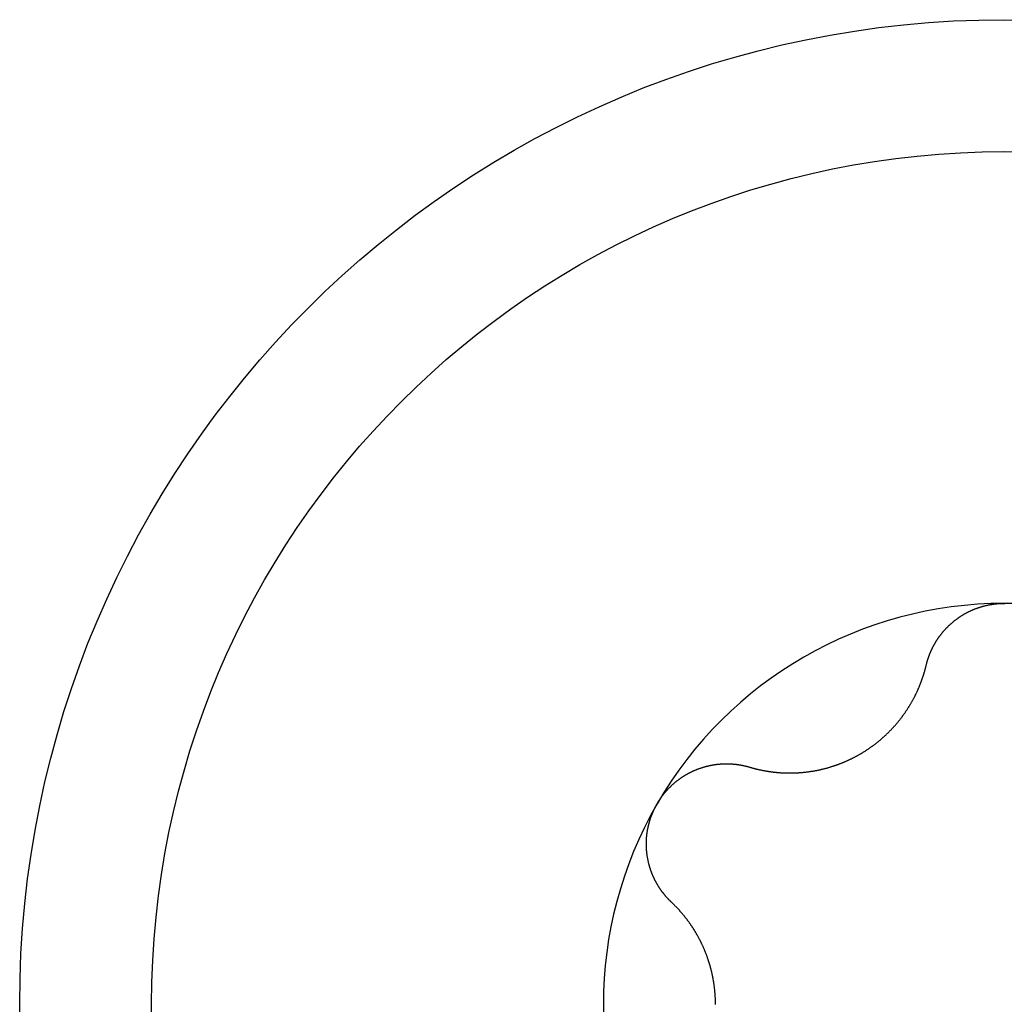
# Model space of a CAD drawing. Extents: x 1107 to 4046, y 937 to 3355.
# Tile 151 of 256: x 2147.13 to 2151.98, y 1405.68 to 1410.53. Entities that reach past the tile are written whole.
import ezdxf

# ---------------------------------------------------------------- set-up
doc = ezdxf.new("R2010")
doc.units = 0
doc.layers.add('KF_VIDA_L___C_TOP', color=7, linetype='CONTINUOUS')

# ---------------------------------------------------------------- blocks, each defined once
blk = doc.blocks.new('KF_VIDA_L___C_TOP')
at = {"layer": 'KF_VIDA_L___C_TOP'}
for points in [[(-35.3843, -9.3288, 0), (-35.3839, -9.3269, 0), (-35.3834, -9.325, 0), (-35.3829, -9.3231, 0), (-35.3824, -9.3212, 0), (-35.3819, -9.3193, 0), (-35.3814, -9.3173, 0), (-35.3809, -9.3154, 0), (-35.3804, -9.3135, 0), (-35.3798, -9.3116, 0), (-35.3793, -9.3097, 0), (-35.3787, -9.3078, 0), (-35.3781, -9.3059, 0), (-35.3776, -9.304, 0), (-35.377, -9.3021, 0), (-35.3764, -9.3002, 0), (-35.3758, -9.2983, 0), (-35.3751, -9.2964, 0), (-35.3745, -9.2945, 0), (-35.3739, -9.2927, 0), (-35.3732, -9.2908, 0), (-35.3726, -9.2889, 0), (-35.3719, -9.287, 0), (-35.3712, -9.2852, 0), (-35.3705, -9.2833, 0), (-35.3698, -9.2814, 0), (-35.3691, -9.2796, 0), (-35.3684, -9.2777, 0), (-35.3677, -9.2759, 0), (-35.367, -9.274, 0), (-35.3662, -9.2722, 0), (-35.3655, -9.2703, 0), (-35.3647, -9.2685, 0), (-35.3639, -9.2667, 0), (-35.3632, -9.2648, 0), (-35.3624, -9.263, 0), (-35.3616, -9.2612, 0), (-35.3608, -9.2593, 0), (-35.3599, -9.2575, 0), (-35.3591, -9.2557, 0), (-35.3583, -9.2539, 0), (-35.3574, -9.2521, 0), (-35.3566, -9.2503, 0), (-35.3557, -9.2485, 0), (-35.3549, -9.2467, 0), (-35.354, -9.2449, 0), (-35.3531, -9.2432, 0), (-35.3522, -9.2414, 0), (-35.3513, -9.2396, 0), (-35.3504, -9.2378, 0), (-35.3495, -9.2361, 0), (-35.3485, -9.2343, 0), (-35.3476, -9.2326, 0), (-35.3467, -9.2308, 0), (-35.3457, -9.2291, 0), (-35.3447, -9.2273, 0), (-35.3438, -9.2256, 0), (-35.3428, -9.2239, 0), (-35.3418, -9.2222, 0), (-35.3408, -9.2204, 0), (-35.3398, -9.2187, 0), (-35.3388, -9.217, 0), (-35.3378, -9.2153, 0), (-35.3367, -9.2136, 0), (-35.3357, -9.2119, 0), (-35.3347, -9.2103, 0), (-35.3336, -9.2086, 0), (-35.3325, -9.2069, 0), (-35.3315, -9.2052, 0), (-35.3304, -9.2036, 0), (-35.3293, -9.2019, 0), (-35.3282, -9.2003, 0), (-35.3271, -9.1987, 0), (-35.326, -9.197, 0), (-35.3249, -9.1954, 0), (-35.3238, -9.1938, 0), (-35.3226, -9.1921, 0), (-35.3215, -9.1905, 0), (-35.3204, -9.1889, 0), (-35.3192, -9.1873, 0), (-35.318, -9.1858, 0), (-35.3169, -9.1842, 0), (-35.3157, -9.1826, 0), (-35.3145, -9.181, 0), (-35.3133, -9.1795, 0), (-35.3121, -9.1779, 0), (-35.3109, -9.1763, 0), (-35.3097, -9.1748, 0), (-35.3084, -9.1733, 0), (-35.3072, -9.1717, 0), (-35.306, -9.1702, 0), (-35.3047, -9.1686, 0), (-35.3034, -9.1671, 0), (-35.3021, -9.1656, 0), (-35.3008, -9.1641, 0), (-35.2995, -9.1625, 0), (-35.2982, -9.161, 0), (-35.2969, -9.1595, 0), (-35.2956, -9.158, 0), (-35.2942, -9.1565, 0), (-35.2929, -9.155, 0), (-35.2915, -9.1535, 0), (-35.2901, -9.152, 0), (-35.2887, -9.1506, 0), (-35.2874, -9.1491, 0), (-35.2859, -9.1476, 0), (-35.2845, -9.1461, 0), (-35.2831, -9.1447, 0), (-35.2817, -9.1432, 0), (-35.2802, -9.1418, 0), (-35.2788, -9.1403, 0), (-35.2773, -9.1389, 0), (-35.2759, -9.1374, 0), (-35.2744, -9.136, 0), (-35.2729, -9.1346, 0), (-35.2714, -9.1332, 0), (-35.2699, -9.1318, 0), (-35.2684, -9.1303, 0), (-35.2668, -9.1289, 0), (-35.2653, -9.1275, 0), (-35.2638, -9.1262, 0), (-35.2622, -9.1248, 0), (-35.2607, -9.1234, 0), (-35.2591, -9.122, 0), (-35.2575, -9.1207, 0), (-35.2559, -9.1193, 0), (-35.2543, -9.118, 0), (-35.2527, -9.1166, 0), (-35.2511, -9.1153, 0), (-35.2495, -9.114, 0), (-35.2479, -9.1126, 0), (-35.2462, -9.1113, 0), (-35.2446, -9.11, 0), (-35.2429, -9.1087, 0), (-35.2413, -9.1074, 0), (-35.2396, -9.1061, 0), (-35.2379, -9.1049, 0), (-35.2362, -9.1036, 0), (-35.2345, -9.1023, 0), (-35.2328, -9.1011, 0), (-35.2311, -9.0998, 0), (-35.2294, -9.0986, 0), (-35.2277, -9.0974, 0), (-35.2259, -9.0961, 0), (-35.2242, -9.0949, 0), (-35.2225, -9.0937, 0), (-35.2207, -9.0925, 0), (-35.2189, -9.0913, 0), (-35.2172, -9.0901, 0), (-35.2154, -9.089, 0), (-35.2136, -9.0878, 0), (-35.2118, -9.0867, 0), (-35.21, -9.0855, 0), (-35.2082, -9.0844, 0), (-35.2064, -9.0833, 0), (-35.2046, -9.0822, 0), (-35.2027, -9.081, 0), (-35.2009, -9.0799, 0), (-35.199, -9.0789, 0), (-35.1972, -9.0778, 0), (-35.1953, -9.0767, 0), (-35.1935, -9.0756, 0), (-35.1916, -9.0746, 0), (-35.1897, -9.0736, 0), (-35.1878, -9.0725, 0), (-35.186, -9.0715, 0), (-35.1841, -9.0705, 0), (-35.1822, -9.0695, 0), (-35.1802, -9.0685, 0), (-35.1783, -9.0675, 0), (-35.1764, -9.0666, 0), (-35.1745, -9.0656, 0), (-35.1725, -9.0647, 0), (-35.1706, -9.0637, 0), (-35.1687, -9.0628, 0), (-35.1667, -9.0619, 0), (-35.1647, -9.061, 0), (-35.1628, -9.0601, 0), (-35.1608, -9.0592, 0), (-35.1588, -9.0584, 0), (-35.1568, -9.0575, 0), (-35.1549, -9.0567, 0), (-35.1529, -9.0558, 0), (-35.1509, -9.055, 0), (-35.1489, -9.0542, 0), (-35.1469, -9.0534, 0), (-35.1449, -9.0526, 0), (-35.1428, -9.0518, 0), (-35.1408, -9.051, 0), (-35.1388, -9.0503, 0), (-35.1368, -9.0495, 0), (-35.1347, -9.0488, 0), (-35.1327, -9.048, 0), (-35.1307, -9.0473, 0), (-35.1286, -9.0466, 0), (-35.1266, -9.0459, 0), (-35.1245, -9.0452, 0), (-35.1224, -9.0446, 0), (-35.1204, -9.0439, 0), (-35.1183, -9.0433, 0), (-35.1163, -9.0426, 0), (-35.1142, -9.042, 0), (-35.1121, -9.0414, 0), (-35.11, -9.0408, 0), (-35.1079, -9.0402, 0), (-35.1059, -9.0396, 0), (-35.1038, -9.039, 0), (-35.1017, -9.0385, 0), (-35.0996, -9.0379, 0), (-35.0975, -9.0374, 0), (-35.0954, -9.0368, 0), (-35.0933, -9.0363, 0), (-35.0912, -9.0358, 0), (-35.0891, -9.0353, 0), (-35.087, -9.0349, 0), (-35.0849, -9.0344, 0), (-35.0828, -9.0339, 0), (-35.0807, -9.0335, 0), (-35.0785, -9.033, 0), (-35.0764, -9.0326, 0), (-35.0743, -9.0322, 0), (-35.0722, -9.0318, 0), (-35.0701, -9.0314, 0), (-35.068, -9.031, 0), (-35.0658, -9.0306, 0), (-35.0637, -9.0303, 0), (-35.0616, -9.0299, 0), (-35.0595, -9.0296, 0), (-35.0573, -9.0293, 0), (-35.0552, -9.029, 0), (-35.0531, -9.0287, 0), (-35.0509, -9.0284, 0), (-35.0488, -9.0281, 0), (-35.0467, -9.0279, 0), (-35.0446, -9.0276, 0), (-35.0424, -9.0274, 0), (-35.0403, -9.0271, 0), (-35.0382, -9.0269, 0), (-35.0361, -9.0267, 0), (-35.0339, -9.0265, 0), (-35.0318, -9.0263, 0), (-35.0297, -9.0262, 0), (-35.0275, -9.026, 0), (-35.0254, -9.0259, 0), (-35.0233, -9.0257, 0), (-35.0212, -9.0256, 0), (-35.019, -9.0255, 0), (-35.0169, -9.0254, 0), (-35.0148, -9.0253, 0), (-35.0127, -9.0252, 0), (-35.0106, -9.0252, 0), (-35.0084, -9.0251, 0), (-35.0063, -9.0251, 0), (-35.0042, -9.025, 0), (-35.0021, -9.025, 0), (-35, -9.025, 0)], [(-35, -9.025, 0), (-34.9979, -9.025, 0)], [(-36.2551, -9.8316, 0), (-36.2528, -9.8323, 0), (-36.2505, -9.8329, 0), (-36.2481, -9.8336, 0), (-36.2458, -9.8343, 0), (-36.2435, -9.8349, 0), (-36.2412, -9.8356, 0), (-36.2389, -9.8362, 0), (-36.2365, -9.8369, 0), (-36.2342, -9.8375, 0), (-36.2319, -9.8381, 0), (-36.2295, -9.8387, 0), (-36.2272, -9.8393, 0), (-36.2249, -9.8399, 0), (-36.2225, -9.8405, 0), (-36.2202, -9.841, 0), (-36.2178, -9.8416, 0), (-36.2155, -9.8421, 0), (-36.2132, -9.8427, 0), (-36.2108, -9.8432, 0), (-36.2085, -9.8438, 0), (-36.2061, -9.8443, 0), (-36.2038, -9.8448, 0), (-36.2014, -9.8453, 0), (-36.1991, -9.8458, 0), (-36.1967, -9.8463, 0), (-36.1944, -9.8468, 0), (-36.192, -9.8472, 0), (-36.1897, -9.8477, 0), (-36.1873, -9.8482, 0), (-36.185, -9.8486, 0), (-36.1826, -9.849, 0), (-36.1802, -9.8495, 0), (-36.1779, -9.8499, 0), (-36.1755, -9.8503, 0), (-36.1732, -9.8507, 0), (-36.1708, -9.8511, 0), (-36.1685, -9.8515, 0), (-36.1661, -9.8519, 0), (-36.1638, -9.8523, 0), (-36.1614, -9.8526, 0), (-36.159, -9.853, 0), (-36.1567, -9.8533, 0), (-36.1543, -9.8537, 0), (-36.152, -9.854, 0), (-36.1496, -9.8543, 0), (-36.1473, -9.8546, 0), (-36.1449, -9.855, 0), (-36.1426, -9.8552, 0), (-36.1402, -9.8555, 0), (-36.1379, -9.8558, 0), (-36.1355, -9.8561, 0), (-36.1332, -9.8564, 0), (-36.1308, -9.8566, 0), (-36.1285, -9.8569, 0), (-36.1261, -9.8571, 0), (-36.1238, -9.8573, 0), (-36.1214, -9.8576, 0), (-36.1191, -9.8578, 0), (-36.1167, -9.858, 0), (-36.1144, -9.8582, 0), (-36.1121, -9.8584, 0), (-36.1097, -9.8586, 0), (-36.1074, -9.8587, 0), (-36.105, -9.8589, 0), (-36.1027, -9.8591, 0), (-36.1004, -9.8592, 0), (-36.098, -9.8594, 0), (-36.0957, -9.8595, 0), (-36.0933, -9.8596, 0), (-36.091, -9.8597, 0), (-36.0886, -9.8599, 0), (-36.0863, -9.86, 0), (-36.0839, -9.86, 0), (-36.0815, -9.8601, 0), (-36.0791, -9.8602, 0), (-36.0767, -9.8603, 0), (-36.0743, -9.8604, 0), (-36.0719, -9.8604, 0), (-36.0695, -9.8604, 0), (-36.0671, -9.8605, 0), (-36.0646, -9.8605, 0), (-36.0622, -9.8605, 0), (-36.0598, -9.8605, 0), (-36.0573, -9.8605, 0), (-36.0549, -9.8605, 0), (-36.0524, -9.8605, 0), (-36.05, -9.8605, 0), (-36.0475, -9.8605, 0), (-36.0451, -9.8604, 0), (-36.0426, -9.8604, 0), (-36.0401, -9.8603, 0), (-36.0376, -9.8602, 0), (-36.0352, -9.8602, 0), (-36.0327, -9.8601, 0), (-36.0302, -9.86, 0), (-36.0277, -9.8599, 0), (-36.0252, -9.8598, 0), (-36.0227, -9.8596, 0), (-36.0202, -9.8595, 0), (-36.0177, -9.8594, 0), (-36.0151, -9.8592, 0), (-36.0126, -9.8591, 0), (-36.0101, -9.8589, 0), (-36.0076, -9.8587, 0), (-36.005, -9.8585, 0), (-36.0025, -9.8583, 0), (-36, -9.8581, 0), (-35.9974, -9.8579, 0), (-35.9949, -9.8577, 0), (-35.9924, -9.8575, 0), (-35.9898, -9.8572, 0), (-35.9873, -9.857, 0), (-35.9847, -9.8567, 0), (-35.9822, -9.8564, 0), (-35.9796, -9.8562, 0), (-35.9771, -9.8559, 0), (-35.9745, -9.8556, 0), (-35.9719, -9.8553, 0), (-35.9694, -9.8549, 0), (-35.9668, -9.8546, 0), (-35.9643, -9.8543, 0), (-35.9617, -9.8539, 0), (-35.9591, -9.8536, 0), (-35.9565, -9.8532, 0), (-35.954, -9.8528, 0), (-35.9514, -9.8524, 0), (-35.9488, -9.852, 0), (-35.9463, -9.8516, 0), (-35.9437, -9.8512, 0), (-35.9411, -9.8508, 0), (-35.9385, -9.8503, 0), (-35.936, -9.8499, 0), (-35.9334, -9.8494, 0), (-35.9308, -9.849, 0), (-35.9282, -9.8485, 0), (-35.9257, -9.848, 0), (-35.9231, -9.8475, 0), (-35.9205, -9.847, 0), (-35.9179, -9.8465, 0), (-35.9154, -9.8459, 0), (-35.9128, -9.8454, 0), (-35.9102, -9.8448, 0), (-35.9076, -9.8443, 0), (-35.9051, -9.8437, 0), (-35.9025, -9.8431, 0), (-35.8999, -9.8425, 0), (-35.8974, -9.8419, 0), (-35.8948, -9.8413, 0), (-35.8922, -9.8407, 0), (-35.8896, -9.84, 0), (-35.8871, -9.8394, 0), (-35.8845, -9.8387, 0), (-35.882, -9.8381, 0), (-35.8794, -9.8374, 0), (-35.8768, -9.8367, 0), (-35.8743, -9.836, 0), (-35.8717, -9.8353, 0), (-35.8692, -9.8346, 0), (-35.8666, -9.8338, 0), (-35.8641, -9.8331, 0), (-35.8615, -9.8323, 0), (-35.859, -9.8316, 0), (-35.8564, -9.8308, 0), (-35.8539, -9.83, 0), (-35.8514, -9.8292, 0), (-35.8488, -9.8284, 0), (-35.8463, -9.8276, 0), (-35.8438, -9.8268, 0), (-35.8413, -9.826, 0), (-35.8387, -9.8252, 0), (-35.8362, -9.8243, 0), (-35.8337, -9.8234, 0), (-35.8312, -9.8226, 0), (-35.8287, -9.8217, 0), (-35.8262, -9.8208, 0), (-35.8237, -9.8199, 0), (-35.8212, -9.819, 0), (-35.8187, -9.8181, 0), (-35.8162, -9.8172, 0), (-35.8137, -9.8163, 0), (-35.8113, -9.8153, 0), (-35.8088, -9.8144, 0), (-35.8063, -9.8134, 0), (-35.8039, -9.8125, 0), (-35.8014, -9.8115, 0), (-35.799, -9.8105, 0), (-35.7965, -9.8095, 0), (-35.7941, -9.8085, 0), (-35.7916, -9.8075, 0), (-35.7892, -9.8065, 0), (-35.7868, -9.8055, 0), (-35.7843, -9.8044, 0), (-35.7819, -9.8034, 0), (-35.7795, -9.8024, 0), (-35.7771, -9.8013, 0), (-35.7747, -9.8002, 0), (-35.7723, -9.7992, 0), (-35.7699, -9.7981, 0), (-35.7675, -9.797, 0), (-35.7652, -9.7959, 0), (-35.7628, -9.7948, 0), (-35.7604, -9.7937, 0), (-35.7581, -9.7926, 0), (-35.7557, -9.7914, 0), (-35.7534, -9.7903, 0), (-35.751, -9.7891, 0), (-35.7487, -9.788, 0), (-35.7464, -9.7868, 0), (-35.7441, -9.7857, 0), (-35.7417, -9.7845, 0), (-35.7394, -9.7833, 0), (-35.7371, -9.7821, 0), (-35.7349, -9.7809, 0), (-35.7326, -9.7797, 0), (-35.7303, -9.7785, 0), (-35.728, -9.7773, 0), (-35.7258, -9.7761, 0), (-35.7235, -9.7749, 0), (-35.7213, -9.7736, 0), (-35.7191, -9.7724, 0), (-35.7168, -9.7711, 0), (-35.7146, -9.7699, 0), (-35.7124, -9.7686, 0), (-35.7102, -9.7673, 0), (-35.708, -9.7661, 0), (-35.7058, -9.7648, 0), (-35.7036, -9.7635, 0), (-35.7014, -9.7622, 0), (-35.6992, -9.7608, 0), (-35.697, -9.7595, 0), (-35.6949, -9.7582, 0), (-35.6927, -9.7568, 0), (-35.6905, -9.7554, 0), (-35.6883, -9.7541, 0), (-35.6861, -9.7527, 0), (-35.684, -9.7513, 0), (-35.6818, -9.7499, 0), (-35.6796, -9.7485, 0), (-35.6774, -9.747, 0), (-35.6753, -9.7456, 0), (-35.6731, -9.7442, 0), (-35.671, -9.7427, 0), (-35.6688, -9.7413, 0), (-35.6666, -9.7398, 0), (-35.6645, -9.7383, 0), (-35.6624, -9.7368, 0), (-35.6602, -9.7353, 0), (-35.6581, -9.7338, 0), (-35.6559, -9.7323, 0), (-35.6538, -9.7308, 0), (-35.6517, -9.7292, 0), (-35.6496, -9.7277, 0), (-35.6474, -9.7261, 0), (-35.6453, -9.7245, 0), (-35.6432, -9.723, 0), (-35.6411, -9.7214, 0), (-35.639, -9.7198, 0), (-35.6369, -9.7182, 0), (-35.6348, -9.7166, 0), (-35.6327, -9.715, 0), (-35.6307, -9.7133, 0), (-35.6286, -9.7117, 0), (-35.6265, -9.7101, 0), (-35.6244, -9.7084, 0), (-35.6224, -9.7067, 0), (-35.6203, -9.7051, 0), (-35.6183, -9.7034, 0), (-35.6162, -9.7017, 0), (-35.6142, -9.7, 0), (-35.6121, -9.6983, 0), (-35.6101, -9.6966, 0), (-35.6081, -9.6949, 0), (-35.6061, -9.6932, 0), (-35.6041, -9.6914, 0), (-35.6021, -9.6897, 0), (-35.6001, -9.688, 0), (-35.5981, -9.6862, 0), (-35.5961, -9.6844, 0), (-35.5941, -9.6827, 0), (-35.5921, -9.6809, 0), (-35.5902, -9.6791, 0), (-35.5882, -9.6773, 0), (-35.5863, -9.6755, 0), (-35.5843, -9.6737, 0), (-35.5824, -9.6719, 0), (-35.5805, -9.6701, 0), (-35.5785, -9.6682, 0), (-35.5766, -9.6664, 0), (-35.5747, -9.6646, 0), (-35.5728, -9.6627, 0), (-35.5709, -9.6608, 0), (-35.569, -9.659, 0), (-35.5672, -9.6571, 0), (-35.5653, -9.6552, 0), (-35.5634, -9.6533, 0), (-35.5616, -9.6515, 0), (-35.5597, -9.6496, 0), (-35.5579, -9.6477, 0), (-35.5561, -9.6457, 0), (-35.5543, -9.6438, 0), (-35.5524, -9.6419, 0), (-35.5506, -9.64, 0), (-35.5489, -9.638, 0), (-35.5471, -9.6361, 0), (-35.5453, -9.6341, 0), (-35.5435, -9.6322, 0), (-35.5418, -9.6302, 0), (-35.54, -9.6283, 0), (-35.5383, -9.6263, 0), (-35.5366, -9.6243, 0), (-35.5348, -9.6224, 0), (-35.5331, -9.6204, 0), (-35.5314, -9.6184, 0), (-35.5297, -9.6164, 0), (-35.528, -9.6144, 0), (-35.5264, -9.6124, 0), (-35.5247, -9.6104, 0), (-35.523, -9.6083, 0), (-35.5214, -9.6063, 0), (-35.5197, -9.6043, 0), (-35.5181, -9.6023, 0), (-35.5165, -9.6002, 0), (-35.5149, -9.5982, 0), (-35.5133, -9.5962, 0), (-35.5117, -9.5941, 0), (-35.5101, -9.5921, 0), (-35.5085, -9.59, 0), (-35.507, -9.588, 0), (-35.5054, -9.5859, 0), (-35.5039, -9.5838, 0), (-35.5023, -9.5818, 0), (-35.5008, -9.5797, 0), (-35.4993, -9.5776, 0), (-35.4978, -9.5756, 0), (-35.4963, -9.5735, 0), (-35.4948, -9.5714, 0), (-35.4933, -9.5693, 0), (-35.4918, -9.5672, 0), (-35.4903, -9.5651, 0), (-35.4889, -9.5631, 0), (-35.4874, -9.561, 0), (-35.486, -9.5589, 0), (-35.4846, -9.5568, 0), (-35.4832, -9.5547, 0), (-35.4818, -9.5526, 0), (-35.4804, -9.5505, 0), (-35.479, -9.5484, 0), (-35.4776, -9.5463, 0), (-35.4762, -9.5442, 0), (-35.4749, -9.542, 0), (-35.4735, -9.5399, 0), (-35.4722, -9.5378, 0), (-35.4709, -9.5357, 0), (-35.4696, -9.5336, 0), (-35.4682, -9.5315, 0), (-35.4669, -9.5294, 0), (-35.4657, -9.5273, 0), (-35.4644, -9.5252, 0), (-35.4631, -9.523, 0), (-35.4619, -9.5209, 0), (-35.4606, -9.5188, 0), (-35.4594, -9.5167, 0), (-35.4581, -9.5146, 0), (-35.4569, -9.5125, 0), (-35.4557, -9.5104, 0), (-35.4545, -9.5083, 0), (-35.4533, -9.5061, 0), (-35.4521, -9.504, 0), (-35.451, -9.5019, 0), (-35.4498, -9.4998, 0), (-35.4487, -9.4977, 0), (-35.4475, -9.4956, 0), (-35.4464, -9.4935, 0), (-35.4453, -9.4914, 0), (-35.4442, -9.4893, 0), (-35.4431, -9.4871, 0), (-35.442, -9.485, 0), (-35.4409, -9.483, 0), (-35.4399, -9.4809, 0), (-35.4388, -9.4787, 0), (-35.4378, -9.4767, 0), (-35.4367, -9.4746, 0), (-35.4357, -9.4725, 0), (-35.4347, -9.4704, 0), (-35.4337, -9.4682, 0), (-35.4326, -9.4661, 0), (-35.4316, -9.464, 0), (-35.4306, -9.4619, 0), (-35.4297, -9.4597, 0), (-35.4287, -9.4576, 0), (-35.4277, -9.4555, 0), (-35.4267, -9.4533, 0), (-35.4258, -9.4512, 0), (-35.4248, -9.449, 0), (-35.4238, -9.4468, 0), (-35.4229, -9.4447, 0), (-35.422, -9.4425, 0), (-35.421, -9.4403, 0), (-35.4201, -9.4381, 0), (-35.4192, -9.436, 0), (-35.4183, -9.4338, 0), (-35.4174, -9.4316, 0), (-35.4165, -9.4294, 0), (-35.4156, -9.4272, 0), (-35.4147, -9.425, 0), (-35.4138, -9.4227, 0), (-35.413, -9.4205, 0), (-35.4121, -9.4183, 0), (-35.4112, -9.4161, 0), (-35.4104, -9.4138, 0), (-35.4096, -9.4116, 0), (-35.4087, -9.4094, 0), (-35.4079, -9.4071, 0), (-35.4071, -9.4049, 0), (-35.4063, -9.4026, 0), (-35.4055, -9.4004, 0), (-35.4047, -9.3981, 0), (-35.4039, -9.3958, 0), (-35.4031, -9.3936, 0), (-35.4023, -9.3913, 0), (-35.4015, -9.389, 0), (-35.4008, -9.3867, 0), (-35.4, -9.3845, 0), (-35.3993, -9.3822, 0), (-35.3986, -9.3799, 0), (-35.3978, -9.3776, 0), (-35.3971, -9.3753, 0), (-35.3964, -9.373, 0), (-35.3957, -9.3707, 0), (-35.395, -9.3684, 0), (-35.3943, -9.3661, 0), (-35.3936, -9.3638, 0), (-35.3929, -9.3615, 0), (-35.3923, -9.3592, 0), (-35.3916, -9.3569, 0), (-35.391, -9.3545, 0), (-35.3903, -9.3522, 0), (-35.3897, -9.3499, 0), (-35.3891, -9.3476, 0), (-35.3884, -9.3452, 0), (-35.3878, -9.3429, 0), (-35.3872, -9.3406, 0), (-35.3866, -9.3382, 0), (-35.386, -9.3359, 0), (-35.3855, -9.3335, 0), (-35.3849, -9.3312, 0), (-35.3843, -9.3288, 0)], [(-36.7104, -10.0125, 0), (-36.7093, -10.0107, 0), (-36.7083, -10.0089, 0), (-36.7072, -10.007, 0), (-36.7061, -10.0052, 0), (-36.705, -10.0034, 0), (-36.7039, -10.0016, 0), (-36.7027, -9.9998, 0), (-36.7016, -9.998, 0), (-36.7005, -9.9962, 0), (-36.6993, -9.9945, 0), (-36.6981, -9.9927, 0), (-36.697, -9.9909, 0), (-36.6958, -9.9892, 0), (-36.6946, -9.9874, 0), (-36.6933, -9.9856, 0), (-36.6921, -9.9839, 0), (-36.6909, -9.9821, 0), (-36.6897, -9.9804, 0), (-36.6884, -9.9787, 0), (-36.6871, -9.9769, 0), (-36.6859, -9.9752, 0), (-36.6846, -9.9735, 0), (-36.6833, -9.9718, 0), (-36.682, -9.9701, 0), (-36.6807, -9.9684, 0), (-36.6793, -9.9667, 0), (-36.678, -9.965, 0), (-36.6767, -9.9633, 0), (-36.6753, -9.9617, 0), (-36.674, -9.96, 0), (-36.6726, -9.9583, 0), (-36.6712, -9.9567, 0), (-36.6698, -9.955, 0), (-36.6684, -9.9534, 0), (-36.667, -9.9517, 0), (-36.6656, -9.9501, 0), (-36.6642, -9.9485, 0), (-36.6627, -9.9469, 0), (-36.6613, -9.9453, 0), (-36.6598, -9.9437, 0), (-36.6584, -9.9421, 0), (-36.6569, -9.9405, 0), (-36.6554, -9.9389, 0), (-36.6539, -9.9374, 0), (-36.6524, -9.9358, 0), (-36.6509, -9.9343, 0), (-36.6494, -9.9327, 0), (-36.6479, -9.9312, 0), (-36.6464, -9.9296, 0), (-36.6448, -9.9281, 0), (-36.6433, -9.9266, 0), (-36.6417, -9.9251, 0), (-36.6402, -9.9236, 0), (-36.6386, -9.9221, 0), (-36.637, -9.9206, 0), (-36.6354, -9.9192, 0), (-36.6338, -9.9177, 0), (-36.6322, -9.9162, 0), (-36.6306, -9.9148, 0), (-36.629, -9.9134, 0), (-36.6274, -9.9119, 0), (-36.6257, -9.9105, 0), (-36.6241, -9.9091, 0), (-36.6224, -9.9077, 0), (-36.6208, -9.9063, 0), (-36.6191, -9.9049, 0), (-36.6175, -9.9036, 0), (-36.6158, -9.9022, 0), (-36.6141, -9.9008, 0), (-36.6124, -9.8995, 0), (-36.6107, -9.8982, 0), (-36.609, -9.8968, 0), (-36.6073, -9.8955, 0), (-36.6056, -9.8942, 0), (-36.6038, -9.8929, 0), (-36.6021, -9.8916, 0), (-36.6004, -9.8903, 0), (-36.5986, -9.8891, 0), (-36.5968, -9.8878, 0), (-36.5951, -9.8866, 0), (-36.5933, -9.8854, 0), (-36.5915, -9.8841, 0), (-36.5898, -9.8829, 0), (-36.588, -9.8817, 0), (-36.5862, -9.8805, 0), (-36.5844, -9.8793, 0), (-36.5826, -9.8782, 0), (-36.5808, -9.877, 0), (-36.579, -9.8759, 0), (-36.5771, -9.8747, 0), (-36.5753, -9.8736, 0), (-36.5735, -9.8725, 0), (-36.5716, -9.8714, 0), (-36.5698, -9.8703, 0), (-36.568, -9.8692, 0), (-36.5661, -9.8681, 0), (-36.5642, -9.8671, 0), (-36.5624, -9.866, 0), (-36.5605, -9.865, 0), (-36.5586, -9.8639, 0), (-36.5568, -9.8629, 0), (-36.5549, -9.8619, 0), (-36.553, -9.8609, 0), (-36.5511, -9.8599, 0), (-36.5492, -9.8589, 0), (-36.5473, -9.858, 0), (-36.5454, -9.857, 0), (-36.5435, -9.8561, 0), (-36.5416, -9.8551, 0), (-36.5397, -9.8542, 0), (-36.5377, -9.8533, 0), (-36.5358, -9.8524, 0), (-36.5339, -9.8515, 0), (-36.532, -9.8506, 0), (-36.53, -9.8498, 0), (-36.5281, -9.8489, 0), (-36.5262, -9.8481, 0), (-36.5242, -9.8472, 0), (-36.5223, -9.8464, 0), (-36.5203, -9.8456, 0), (-36.5184, -9.8448, 0), (-36.5164, -9.844, 0), (-36.5145, -9.8432, 0), (-36.5125, -9.8424, 0), (-36.5106, -9.8417, 0), (-36.5086, -9.8409, 0), (-36.5067, -9.8402, 0), (-36.5047, -9.8394, 0), (-36.5027, -9.8387, 0), (-36.5008, -9.838, 0), (-36.4988, -9.8373, 0), (-36.4968, -9.8366, 0), (-36.4948, -9.836, 0), (-36.4929, -9.8353, 0), (-36.4909, -9.8346, 0), (-36.4889, -9.834, 0), (-36.487, -9.8334, 0), (-36.485, -9.8328, 0), (-36.483, -9.8322, 0), (-36.481, -9.8316, 0), (-36.479, -9.831, 0), (-36.4771, -9.8304, 0), (-36.4751, -9.8298, 0), (-36.4731, -9.8293, 0), (-36.4711, -9.8287, 0), (-36.4692, -9.8282, 0), (-36.4672, -9.8277, 0), (-36.4652, -9.8272, 0), (-36.4632, -9.8267, 0), (-36.4612, -9.8262, 0), (-36.4593, -9.8257, 0), (-36.4573, -9.8252, 0), (-36.4553, -9.8248, 0), (-36.4533, -9.8243, 0), (-36.4514, -9.8239, 0), (-36.4494, -9.8235, 0), (-36.4474, -9.823, 0), (-36.4454, -9.8226, 0), (-36.4435, -9.8223, 0), (-36.4415, -9.8219, 0), (-36.4395, -9.8215, 0), (-36.4376, -9.8211, 0), (-36.4356, -9.8208, 0), (-36.4337, -9.8204, 0), (-36.4317, -9.8201, 0), (-36.4297, -9.8198, 0), (-36.4278, -9.8195, 0), (-36.4258, -9.8192, 0), (-36.4239, -9.8189, 0), (-36.4219, -9.8186, 0), (-36.42, -9.8184, 0), (-36.418, -9.8181, 0), (-36.4161, -9.8179, 0), (-36.4141, -9.8177, 0), (-36.4122, -9.8174, 0), (-36.4102, -9.8172, 0), (-36.4083, -9.817, 0), (-36.4063, -9.8168, 0), (-36.4043, -9.8167, 0), (-36.4024, -9.8165, 0), (-36.4004, -9.8163, 0), (-36.3984, -9.8162, 0), (-36.3965, -9.816, 0), (-36.3945, -9.8159, 0), (-36.3925, -9.8158, 0), (-36.3905, -9.8157, 0), (-36.3886, -9.8155, 0), (-36.3866, -9.8155, 0), (-36.3846, -9.8154, 0), (-36.3826, -9.8153, 0), (-36.3806, -9.8152, 0), (-36.3787, -9.8152, 0), (-36.3767, -9.8151, 0), (-36.3747, -9.8151, 0), (-36.3727, -9.8151, 0), (-36.3707, -9.8151, 0), (-36.3687, -9.8151, 0), (-36.3668, -9.8151, 0), (-36.3648, -9.8151, 0), (-36.3628, -9.8151, 0), (-36.3608, -9.8151, 0), (-36.3588, -9.8152, 0), (-36.3568, -9.8153, 0), (-36.3548, -9.8153, 0), (-36.3529, -9.8154, 0), (-36.3509, -9.8155, 0), (-36.3489, -9.8156, 0), (-36.3469, -9.8157, 0), (-36.3449, -9.8158, 0), (-36.3429, -9.8159, 0), (-36.3409, -9.816, 0), (-36.339, -9.8162, 0), (-36.337, -9.8163, 0), (-36.335, -9.8165, 0), (-36.333, -9.8167, 0), (-36.331, -9.8169, 0), (-36.329, -9.817, 0), (-36.3271, -9.8172, 0), (-36.3251, -9.8175, 0), (-36.3231, -9.8177, 0), (-36.3211, -9.8179, 0), (-36.3192, -9.8181, 0), (-36.3172, -9.8184, 0), (-36.3152, -9.8187, 0), (-36.3132, -9.8189, 0), (-36.3113, -9.8192, 0), (-36.3093, -9.8195, 0), (-36.3073, -9.8198, 0), (-36.3054, -9.8201, 0), (-36.3034, -9.8204, 0), (-36.3014, -9.8208, 0), (-36.2995, -9.8211, 0), (-36.2975, -9.8215, 0), (-36.2956, -9.8218, 0), (-36.2936, -9.8222, 0), (-36.2917, -9.8225, 0), (-36.2897, -9.8229, 0), (-36.2878, -9.8233, 0), (-36.2858, -9.8237, 0), (-36.2839, -9.8242, 0), (-36.2819, -9.8246, 0), (-36.28, -9.825, 0), (-36.2781, -9.8255, 0), (-36.2761, -9.8259, 0), (-36.2742, -9.8264, 0), (-36.2723, -9.8269, 0), (-36.2704, -9.8273, 0), (-36.2684, -9.8278, 0), (-36.2665, -9.8284, 0), (-36.2646, -9.8289, 0), (-36.2627, -9.8294, 0), (-36.2608, -9.8299, 0), (-36.2589, -9.8305, 0), (-36.257, -9.831, 0), (-36.2551, -9.8316, 0)], [(-36.6394, -10.4973, 0), (-36.6409, -10.4959, 0), (-36.6423, -10.4945, 0), (-36.6437, -10.4932, 0), (-36.6451, -10.4918, 0), (-36.6465, -10.4904, 0), (-36.6479, -10.489, 0), (-36.6493, -10.4876, 0), (-36.6507, -10.4862, 0), (-36.6521, -10.4847, 0), (-36.6535, -10.4833, 0), (-36.6548, -10.4819, 0), (-36.6562, -10.4804, 0), (-36.6576, -10.479, 0), (-36.6589, -10.4775, 0), (-36.6602, -10.476, 0), (-36.6616, -10.4746, 0), (-36.6629, -10.4731, 0), (-36.6642, -10.4716, 0), (-36.6655, -10.4701, 0), (-36.6668, -10.4686, 0), (-36.6681, -10.4671, 0), (-36.6694, -10.4656, 0), (-36.6707, -10.4641, 0), (-36.672, -10.4625, 0), (-36.6732, -10.461, 0), (-36.6745, -10.4595, 0), (-36.6757, -10.4579, 0), (-36.677, -10.4564, 0), (-36.6782, -10.4548, 0), (-36.6795, -10.4532, 0), (-36.6807, -10.4517, 0), (-36.6819, -10.4501, 0), (-36.6831, -10.4485, 0), (-36.6843, -10.4469, 0), (-36.6855, -10.4453, 0), (-36.6867, -10.4437, 0), (-36.6878, -10.4421, 0), (-36.689, -10.4405, 0), (-36.6902, -10.4389, 0), (-36.6913, -10.4372, 0), (-36.6924, -10.4356, 0), (-36.6936, -10.434, 0), (-36.6947, -10.4323, 0), (-36.6958, -10.4307, 0), (-36.6969, -10.429, 0), (-36.698, -10.4274, 0), (-36.6991, -10.4257, 0), (-36.7002, -10.424, 0), (-36.7013, -10.4224, 0), (-36.7023, -10.4207, 0), (-36.7034, -10.419, 0), (-36.7044, -10.4173, 0), (-36.7055, -10.4156, 0), (-36.7065, -10.4139, 0), (-36.7075, -10.4122, 0), (-36.7086, -10.4105, 0), (-36.7096, -10.4088, 0), (-36.7106, -10.4071, 0), (-36.7115, -10.4054, 0), (-36.7125, -10.4037, 0), (-36.7135, -10.4019, 0), (-36.7145, -10.4002, 0), (-36.7154, -10.3984, 0), (-36.7164, -10.3967, 0), (-36.7173, -10.395, 0), (-36.7182, -10.3932, 0), (-36.7191, -10.3915, 0), (-36.72, -10.3897, 0), (-36.7209, -10.3879, 0), (-36.7218, -10.3862, 0), (-36.7227, -10.3844, 0), (-36.7236, -10.3826, 0), (-36.7244, -10.3808, 0), (-36.7253, -10.3791, 0), (-36.7261, -10.3773, 0), (-36.727, -10.3755, 0), (-36.7278, -10.3737, 0), (-36.7286, -10.3719, 0), (-36.7294, -10.3701, 0), (-36.7302, -10.3683, 0), (-36.731, -10.3665, 0), (-36.7318, -10.3647, 0), (-36.7325, -10.3629, 0), (-36.7333, -10.3611, 0), (-36.734, -10.3592, 0), (-36.7348, -10.3574, 0), (-36.7355, -10.3556, 0), (-36.7362, -10.3538, 0), (-36.7369, -10.3519, 0), (-36.7376, -10.3501, 0), (-36.7383, -10.3482, 0), (-36.739, -10.3463, 0), (-36.7397, -10.3445, 0), (-36.7404, -10.3426, 0), (-36.741, -10.3407, 0), (-36.7417, -10.3388, 0), (-36.7423, -10.3369, 0), (-36.743, -10.335, 0), (-36.7436, -10.3331, 0), (-36.7442, -10.3311, 0), (-36.7448, -10.3292, 0), (-36.7454, -10.3273, 0), (-36.746, -10.3253, 0), (-36.7466, -10.3234, 0), (-36.7472, -10.3214, 0), (-36.7478, -10.3195, 0), (-36.7483, -10.3175, 0), (-36.7489, -10.3156, 0), (-36.7494, -10.3136, 0), (-36.7499, -10.3116, 0), (-36.7504, -10.3096, 0), (-36.7509, -10.3076, 0), (-36.7514, -10.3056, 0), (-36.7519, -10.3036, 0), (-36.7524, -10.3016, 0), (-36.7529, -10.2996, 0), (-36.7533, -10.2976, 0), (-36.7538, -10.2956, 0), (-36.7542, -10.2935, 0), (-36.7547, -10.2915, 0), (-36.7551, -10.2895, 0), (-36.7555, -10.2874, 0), (-36.7559, -10.2854, 0), (-36.7563, -10.2833, 0), (-36.7567, -10.2813, 0), (-36.7571, -10.2792, 0), (-36.7574, -10.2772, 0), (-36.7578, -10.2751, 0), (-36.7581, -10.273, 0), (-36.7584, -10.271, 0), (-36.7588, -10.2689, 0), (-36.7591, -10.2668, 0), (-36.7594, -10.2647, 0), (-36.7597, -10.2626, 0), (-36.7599, -10.2606, 0), (-36.7602, -10.2585, 0), (-36.7605, -10.2564, 0), (-36.7607, -10.2543, 0), (-36.7609, -10.2522, 0), (-36.7612, -10.2501, 0), (-36.7614, -10.248, 0), (-36.7616, -10.2459, 0), (-36.7618, -10.2437, 0), (-36.7619, -10.2416, 0), (-36.7621, -10.2395, 0), (-36.7623, -10.2374, 0), (-36.7624, -10.2353, 0), (-36.7626, -10.2331, 0), (-36.7627, -10.231, 0), (-36.7628, -10.2289, 0), (-36.7629, -10.2268, 0), (-36.763, -10.2246, 0), (-36.7631, -10.2225, 0), (-36.7631, -10.2204, 0), (-36.7632, -10.2182, 0), (-36.7632, -10.2161, 0), (-36.7633, -10.2139, 0), (-36.7633, -10.2118, 0), (-36.7633, -10.2097, 0), (-36.7633, -10.2075, 0), (-36.7633, -10.2054, 0), (-36.7632, -10.2032, 0), (-36.7632, -10.2011, 0), (-36.7632, -10.1989, 0), (-36.7631, -10.1968, 0), (-36.763, -10.1946, 0), (-36.7629, -10.1925, 0), (-36.7628, -10.1904, 0), (-36.7627, -10.1882, 0), (-36.7626, -10.1861, 0), (-36.7625, -10.1839, 0), (-36.7623, -10.1818, 0), (-36.7621, -10.1796, 0), (-36.762, -10.1775, 0), (-36.7618, -10.1753, 0), (-36.7616, -10.1732, 0), (-36.7614, -10.171, 0), (-36.7612, -10.1689, 0), (-36.7609, -10.1667, 0), (-36.7607, -10.1646, 0), (-36.7604, -10.1624, 0), (-36.7601, -10.1603, 0), (-36.7599, -10.1582, 0), (-36.7596, -10.156, 0), (-36.7593, -10.1539, 0), (-36.7589, -10.1517, 0), (-36.7586, -10.1496, 0), (-36.7583, -10.1475, 0), (-36.7579, -10.1453, 0), (-36.7576, -10.1432, 0), (-36.7572, -10.1411, 0), (-36.7568, -10.1389, 0), (-36.7564, -10.1368, 0), (-36.756, -10.1347, 0), (-36.7556, -10.1326, 0), (-36.7551, -10.1304, 0), (-36.7547, -10.1283, 0), (-36.7542, -10.1262, 0), (-36.7537, -10.1241, 0), (-36.7533, -10.122, 0), (-36.7528, -10.1199, 0), (-36.7523, -10.1178, 0), (-36.7518, -10.1157, 0), (-36.7512, -10.1136, 0), (-36.7507, -10.1115, 0), (-36.7501, -10.1094, 0), (-36.7496, -10.1073, 0), (-36.749, -10.1052, 0), (-36.7484, -10.1031, 0), (-36.7478, -10.101, 0), (-36.7472, -10.099, 0), (-36.7466, -10.0969, 0), (-36.746, -10.0948, 0), (-36.7454, -10.0928, 0), (-36.7447, -10.0907, 0), (-36.7441, -10.0886, 0), (-36.7434, -10.0866, 0), (-36.7427, -10.0845, 0), (-36.742, -10.0825, 0), (-36.7413, -10.0805, 0), (-36.7406, -10.0784, 0), (-36.7399, -10.0764, 0), (-36.7392, -10.0744, 0), (-36.7384, -10.0723, 0), (-36.7377, -10.0703, 0), (-36.7369, -10.0683, 0), (-36.7361, -10.0663, 0), (-36.7353, -10.0643, 0), (-36.7346, -10.0623, 0), (-36.7337, -10.0603, 0), (-36.7329, -10.0583, 0), (-36.7321, -10.0563, 0), (-36.7313, -10.0544, 0), (-36.7304, -10.0524, 0), (-36.7296, -10.0504, 0), (-36.7287, -10.0485, 0), (-36.7278, -10.0465, 0), (-36.7269, -10.0446, 0), (-36.726, -10.0426, 0), (-36.7251, -10.0407, 0), (-36.7242, -10.0388, 0), (-36.7233, -10.0369, 0), (-36.7224, -10.0349, 0), (-36.7214, -10.033, 0), (-36.7205, -10.0311, 0), (-36.7195, -10.0292, 0), (-36.7185, -10.0273, 0), (-36.7175, -10.0255, 0), (-36.7166, -10.0236, 0), (-36.7156, -10.0217, 0), (-36.7145, -10.0199, 0), (-36.7135, -10.018, 0), (-36.7125, -10.0162, 0), (-36.7114, -10.0143, 0), (-36.7104, -10.0125, 0)], [(-36.4226, -11.0013, 0), (-36.4226, -10.9987, 0), (-36.4226, -10.9962, 0), (-36.4226, -10.9936, 0), (-36.4227, -10.9911, 0), (-36.4227, -10.9885, 0), (-36.4228, -10.986, 0), (-36.4228, -10.9834, 0), (-36.4229, -10.9808, 0), (-36.423, -10.9783, 0), (-36.4231, -10.9757, 0), (-36.4232, -10.9731, 0), (-36.4233, -10.9705, 0), (-36.4234, -10.968, 0), (-36.4235, -10.9654, 0), (-36.4237, -10.9628, 0), (-36.4238, -10.9602, 0), (-36.424, -10.9576, 0), (-36.4241, -10.955, 0), (-36.4243, -10.9524, 0), (-36.4245, -10.9498, 0), (-36.4247, -10.9472, 0), (-36.4249, -10.9446, 0), (-36.4251, -10.942, 0), (-36.4254, -10.9394, 0), (-36.4256, -10.9368, 0), (-36.4259, -10.9342, 0), (-36.4261, -10.9316, 0), (-36.4264, -10.929, 0), (-36.4267, -10.9264, 0), (-36.4269, -10.9238, 0), (-36.4272, -10.9211, 0), (-36.4276, -10.9185, 0), (-36.4279, -10.9159, 0), (-36.4282, -10.9133, 0), (-36.4285, -10.9107, 0), (-36.4289, -10.9081, 0), (-36.4292, -10.9054, 0), (-36.4296, -10.9028, 0), (-36.43, -10.9002, 0), (-36.4304, -10.8976, 0), (-36.4308, -10.895, 0), (-36.4312, -10.8924, 0), (-36.4316, -10.8898, 0), (-36.432, -10.8871, 0), (-36.4325, -10.8845, 0), (-36.4329, -10.8819, 0), (-36.4334, -10.8793, 0), (-36.4338, -10.8767, 0), (-36.4343, -10.8741, 0), (-36.4348, -10.8715, 0), (-36.4353, -10.8689, 0), (-36.4358, -10.8663, 0), (-36.4363, -10.8637, 0), (-36.4368, -10.861, 0), (-36.4374, -10.8584, 0), (-36.4379, -10.8558, 0), (-36.4385, -10.8533, 0), (-36.439, -10.8507, 0), (-36.4396, -10.8481, 0), (-36.4402, -10.8455, 0), (-36.4408, -10.8429, 0), (-36.4414, -10.8403, 0), (-36.442, -10.8377, 0), (-36.4426, -10.8351, 0), (-36.4432, -10.8326, 0), (-36.4439, -10.83, 0), (-36.4445, -10.8274, 0), (-36.4452, -10.8249, 0), (-36.4459, -10.8223, 0), (-36.4466, -10.8197, 0), (-36.4473, -10.8172, 0), (-36.448, -10.8146, 0), (-36.4487, -10.8121, 0), (-36.4494, -10.8095, 0), (-36.4501, -10.807, 0), (-36.4509, -10.8044, 0), (-36.4516, -10.8019, 0), (-36.4524, -10.7994, 0), (-36.4531, -10.7969, 0), (-36.4539, -10.7943, 0), (-36.4547, -10.7918, 0), (-36.4555, -10.7893, 0), (-36.4563, -10.7868, 0), (-36.4571, -10.7843, 0), (-36.458, -10.7818, 0), (-36.4588, -10.7793, 0), (-36.4596, -10.7768, 0), (-36.4605, -10.7744, 0), (-36.4614, -10.7719, 0), (-36.4622, -10.7694, 0), (-36.4631, -10.7669, 0), (-36.464, -10.7645, 0), (-36.4649, -10.762, 0), (-36.4658, -10.7596, 0), (-36.4667, -10.7571, 0), (-36.4677, -10.7547, 0), (-36.4686, -10.7523, 0), (-36.4695, -10.7498, 0), (-36.4705, -10.7474, 0), (-36.4714, -10.745, 0), (-36.4724, -10.7426, 0), (-36.4734, -10.7402, 0), (-36.4744, -10.7378, 0), (-36.4753, -10.7354, 0), (-36.4763, -10.733, 0), (-36.4773, -10.7306, 0), (-36.4784, -10.7283, 0), (-36.4794, -10.7259, 0), (-36.4804, -10.7235, 0), (-36.4814, -10.7212, 0), (-36.4825, -10.7188, 0), (-36.4835, -10.7165, 0), (-36.4846, -10.7142, 0), (-36.4856, -10.7119, 0), (-36.4867, -10.7095, 0), (-36.4878, -10.7072, 0), (-36.4889, -10.7049, 0), (-36.49, -10.7026, 0), (-36.4911, -10.7003, 0), (-36.4922, -10.6981, 0), (-36.4933, -10.6958, 0), (-36.4944, -10.6935, 0), (-36.4955, -10.6913, 0), (-36.4966, -10.689, 0), (-36.4978, -10.6868, 0), (-36.4989, -10.6845, 0), (-36.5001, -10.6823, 0), (-36.5012, -10.6801, 0), (-36.5024, -10.6779, 0), (-36.5035, -10.6756, 0), (-36.5047, -10.6735, 0), (-36.5059, -10.6713, 0), (-36.5071, -10.6691, 0), (-36.5082, -10.6669, 0), (-36.5094, -10.6647, 0), (-36.5106, -10.6626, 0), (-36.5118, -10.6604, 0), (-36.513, -10.6583, 0), (-36.5143, -10.6562, 0), (-36.5155, -10.6541, 0), (-36.5167, -10.6519, 0), (-36.5179, -10.6498, 0), (-36.5192, -10.6477, 0), (-36.5204, -10.6457, 0), (-36.5216, -10.6436, 0), (-36.5229, -10.6415, 0), (-36.5241, -10.6395, 0), (-36.5254, -10.6374, 0), (-36.5266, -10.6354, 0), (-36.5279, -10.6333, 0), (-36.5292, -10.6313, 0), (-36.5304, -10.6293, 0), (-36.5317, -10.6273, 0), (-36.533, -10.6253, 0), (-36.5343, -10.6233, 0), (-36.5355, -10.6214, 0), (-36.5368, -10.6194, 0), (-36.5381, -10.6174, 0), (-36.5394, -10.6155, 0), (-36.5407, -10.6136, 0), (-36.542, -10.6116, 0), (-36.5434, -10.6097, 0), (-36.5447, -10.6077, 0), (-36.546, -10.6058, 0), (-36.5474, -10.6039, 0), (-36.5487, -10.602, 0), (-36.5501, -10.6, 0), (-36.5515, -10.5981, 0), (-36.5528, -10.5962, 0), (-36.5542, -10.5943, 0), (-36.5556, -10.5924, 0), (-36.557, -10.5905, 0), (-36.5584, -10.5886, 0), (-36.5598, -10.5867, 0), (-36.5612, -10.5848, 0), (-36.5627, -10.5829, 0), (-36.5641, -10.581, 0), (-36.5655, -10.5791, 0), (-36.567, -10.5772, 0), (-36.5685, -10.5754, 0), (-36.5699, -10.5735, 0), (-36.5714, -10.5716, 0), (-36.5729, -10.5698, 0), (-36.5744, -10.5679, 0), (-36.5758, -10.566, 0), (-36.5773, -10.5642, 0), (-36.5789, -10.5623, 0), (-36.5804, -10.5605, 0), (-36.5819, -10.5586, 0), (-36.5834, -10.5568, 0), (-36.585, -10.555, 0), (-36.5865, -10.5531, 0), (-36.5881, -10.5513, 0), (-36.5896, -10.5495, 0), (-36.5912, -10.5477, 0), (-36.5928, -10.5459, 0), (-36.5943, -10.5441, 0), (-36.5959, -10.5423, 0), (-36.5975, -10.5405, 0), (-36.5991, -10.5387, 0), (-36.6007, -10.5369, 0), (-36.6023, -10.5351, 0), (-36.6039, -10.5333, 0), (-36.6056, -10.5316, 0), (-36.6072, -10.5298, 0), (-36.6088, -10.528, 0), (-36.6105, -10.5263, 0), (-36.6121, -10.5245, 0), (-36.6138, -10.5228, 0), (-36.6155, -10.521, 0), (-36.6171, -10.5193, 0), (-36.6188, -10.5176, 0), (-36.6205, -10.5159, 0), (-36.6222, -10.5141, 0), (-36.6239, -10.5124, 0), (-36.6256, -10.5107, 0), (-36.6273, -10.509, 0), (-36.629, -10.5073, 0), (-36.6307, -10.5056, 0), (-36.6325, -10.5039, 0), (-36.6342, -10.5023, 0), (-36.6359, -10.5006, 0), (-36.6377, -10.4989, 0), (-36.6394, -10.4973, 0)]]:
    blk.add_polyline3d(points, dxfattribs=at)
for radius in [4.85, 4.2]:
    blk.add_circle((-35, -11), radius, dxfattribs=at)
for start, end in [(90, 150), (30, 90), (150, 210)]:
    blk.add_arc((-35, -11), 1.975, start, end, dxfattribs=at)

msp = doc.modelspace()

# ---------------------------------------------------------------- block references
at = {"layer": 'KF_VIDA_L___C_TOP'}
msp.add_blockref('KF_VIDA_L___C_TOP', (2186.9791, 1416.6769), dxfattribs=at)

doc.saveas('drawing.dxf')
